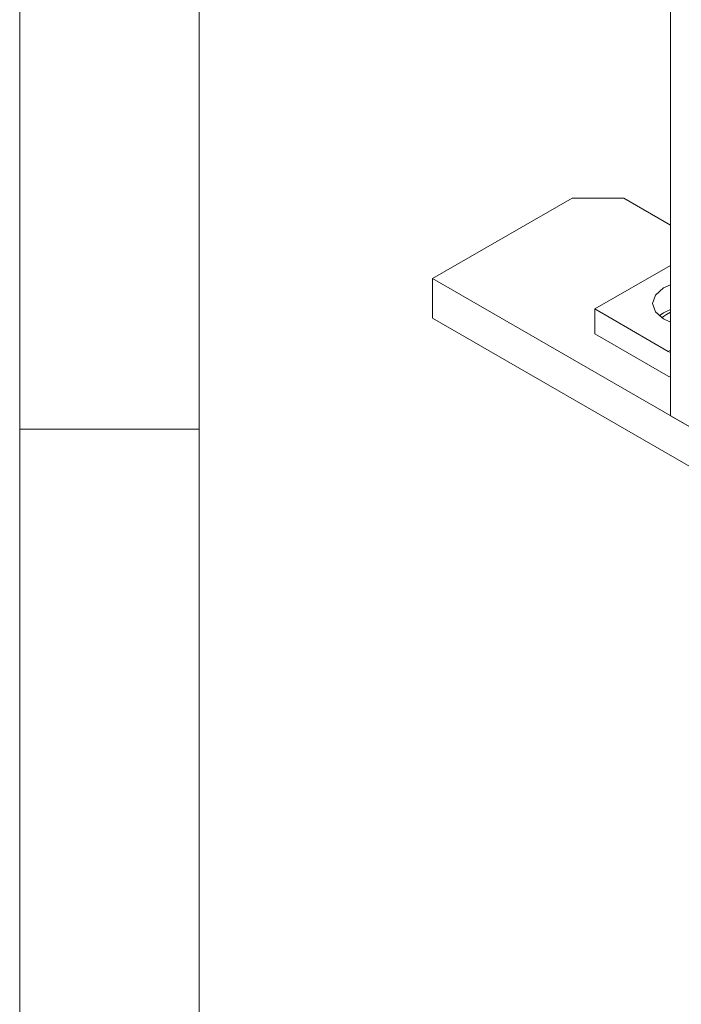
# Model space of a CAD drawing. Header units: inches. Extents: x 0.2 to 16.3, y 0.2 to 11.5.
# Tile 2 of 22: x 0.2 to 0.9, y 1.3 to 2.4. Entities that reach past the tile are written whole.
import ezdxf

# ---------------------------------------------------------------- set-up
doc = ezdxf.new("R2010")
doc.units = ezdxf.units.IN
doc.header["$MEASUREMENT"] = 0

msp = doc.modelspace()

# ---------------------------------------------------------------- linework, layer by layer
at = {"color": 7, "linetype": 'Continuous', "lineweight": 0}
for p, q in [((0.1969, 11.4961), (0.1969, 0.1969)), ((0.3937, 11.2992), (0.3937, 0.3937)), ((0.3937, 1.9094), (0.1969, 1.9094))]:
    msp.add_line(p, q, dxfattribs=at)
at = {"color": 7, "linetype": 'Continuous', "lineweight": 15}
for p, q in [((0.9109, 1.9239), (0.9109, 2.477)), ((0.8031, 2.163), (0.6499, 2.0745)), ((0.8597, 2.163), (0.8031, 2.163)), ((0.9109, 2.1334), (0.8597, 2.163)), ((0.9109, 2.0891), (0.8279, 2.0412)), ((0.6499, 2.0745), (3.007, 0.7138)), ((0.6499, 2.031), (0.6499, 2.0745)), ((0.8279, 2.0412), (0.8279, 2.014)), ((0.8279, 2.0412), (0.9085, 1.9947)), ((0.6499, 2.031), (3.007, 0.6703)), ((0.8279, 2.014), (0.9085, 1.9674)), ((0.9109, 1.996), (0.9085, 1.9947)), ((0.9109, 1.9935), (0.9085, 1.9947)), ((0.9085, 1.9674), (0.9109, 1.9662)), ((2.746, 0.8645), (0.9109, 1.9239))]:
    msp.add_line(p, q, dxfattribs=at)
at = {"color": 7, "linetype": 'Continuous', "lineweight": 15, "flags": 128}
for points in [[(0.9109, 2.0269), (0.9033, 2.0303), (0.8943, 2.0381), (0.8911, 2.0473), (0.8943, 2.0565), (0.9033, 2.0643), (0.9109, 2.0678)], [(0.8984, 2.0337), (0.9033, 2.0371), (0.9109, 2.0406)], [(0.9012, 2.0316), (0.9064, 2.0353), (0.9109, 2.0376)]]:
    msp.add_lwpolyline(points, dxfattribs=at)

doc.saveas('drawing.dxf')
